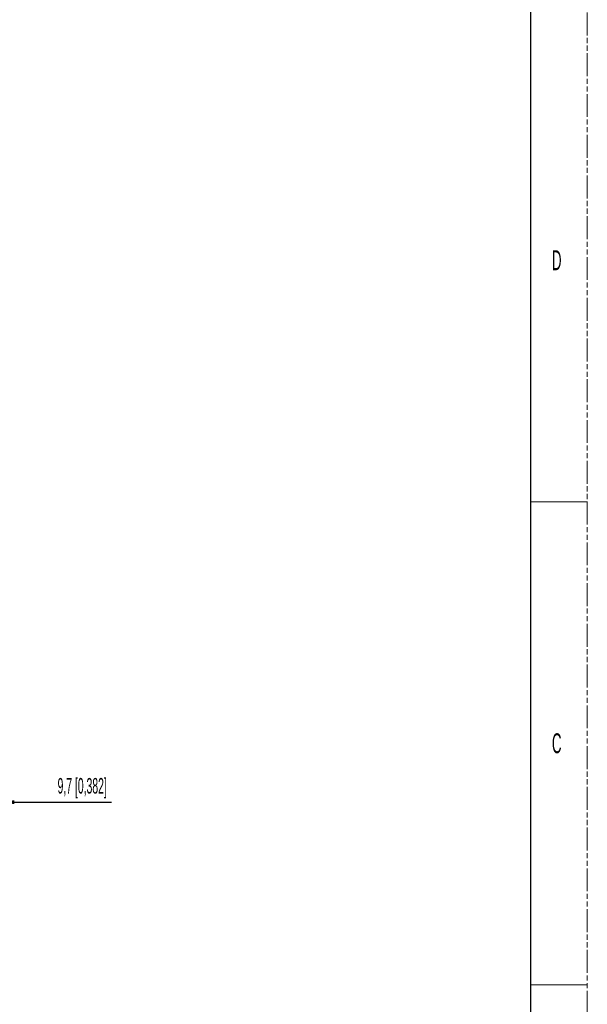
# Model space of a CAD drawing. Header units: millimetres. Extents: x -9020 to -2602, y 1105 to 6065.
# Tile 79 of 80: x -3330 to -2602, y 2321 to 3584. Entities that reach past the tile are written whole.
import ezdxf

# ---------------------------------------------------------------- set-up
doc = ezdxf.new("R2010")
doc.units = ezdxf.units.MM
doc.header["$LTSCALE"] = 65.395
doc.header["$PDSIZE"] = 0.05
doc.linetypes.add('PHANTOM', pattern=[0.8, 0.45, -0.05, 0.1, -0.05, 0.1, -0.05])
doc.layers.get('0').update_dxf_attribs({"linetype": 'CONTINUOUS'})
doc.layers.get('Defpoints').update_dxf_attribs({"linetype": 'CONTINUOUS'})
doc.styles.get("Standard").update_dxf_attribs({"font": 'GOTHIC.TTF', "width": 0.5})
doc.dimstyles.new('ISO-25', dxfattribs={"dimtxt": 2.5, "dimasz": 2.5, "dimexe": 1.25, "dimexo": 0.625, "dimtad": 1, "dimtxsty": 'STANDARD', "dimcen": 2.5, "dimadec": 0, "dimazin": 0, "dimtfac": 1, "dimtmove": 0, "dimatfit": 3, "dimfxl": 1, "dimarcsym": 0})

# ---------------------------------------------------------------- blocks, each defined once
blk = doc.blocks.new('*D22')
at = {"color": 3, "lineweight": -2}
for p, q in [((-3361.8, 2638.2), (-3361.8, 2578.8)), ((-3352.1, 2627.3), (-3352.1, 2578.8)), ((-3376.8, 2580), (-3391.8, 2580)), ((-3352.1, 2580), (-3212.3, 2580)), ((-3337.1, 2580), (-3322.1, 2580))]:
    blk.add_line(p, q, dxfattribs=at)
at = {"color": 3}
for points in [[(-3376.8, 2577.5), (-3376.8, 2582.5), (-3361.8, 2580)], [(-3337.1, 2582.5), (-3337.1, 2577.5), (-3352.1, 2580)]]:
    blk.add_solid(points, dxfattribs=at)
at = {"layer": 'Defpoints', "color": 0}
for p in [(-3361.8, 2638.9), (-3352.1, 2628), (-3361.8, 2580)]:
    blk.add_point(p, dxfattribs=at)
at = {"color": 2, "insert": (-3249.8, 2598), "char_height": 20, "attachment_point": 5}
blk.add_mtext('9,7 [0,382]', dxfattribs=at)

msp = doc.modelspace()

# ---------------------------------------------------------------- linework, layer by layer
at = {"color": 7, "linetype": 'PHANTOM', "lineweight": 0}
msp.add_line((-2601.55, 1105.34), (-2601.55, 6065.25), dxfattribs=at)
at = {"color": 7, "linetype": 'Continuous'}
msp.add_line((-2674.49, 5919.37), (-2674.49, 1251.22), dxfattribs=at)
at = {"color": 7, "linetype": 'Continuous', "lineweight": 0}
for p, q in [((-2674.49, 2965.31), (-2601.55, 2965.31)), ((-2674.49, 2345.32), (-2601.55, 2345.32))]:
    msp.add_line(p, q, dxfattribs=at)

# ---------------------------------------------------------------- texts
at = {"color": 7, "linetype": 'Continuous', "lineweight": 0, "char_height": 25.53, "attachment_point": 1}
for s, insert in [('D', (-2646.96, 3288.36)), ('C', (-2646.96, 2668.37))]:
    msp.add_mtext(s, dxfattribs=dict(at, insert=insert))

# ---------------------------------------------------------------- dimensions: what is measured, and where the dimension line sits
dim = msp.add_linear_dim(base=(-3361.83, 2580.04), p1=(-3352.13, 2627.95), p2=(-3361.83, 2638.85), angle=180, dimstyle='ISO-25', override={"dimtxt": 20, "dimasz": 15, "dimgap": 5, "dimdec": 1, "dimclrd": 3, "dimclre": 3, "dimclrt": 2, "dimadec": 1, "dimtp": 0.3, "dimtm": 0.3, "dimtofl": 0})
dim.commit()
dim.dimension.update_dxf_attribs({"geometry": '*D22', "text_midpoint": (-3249.81, 2580.04), "dimtype": 160})

doc.saveas('drawing.dxf')
